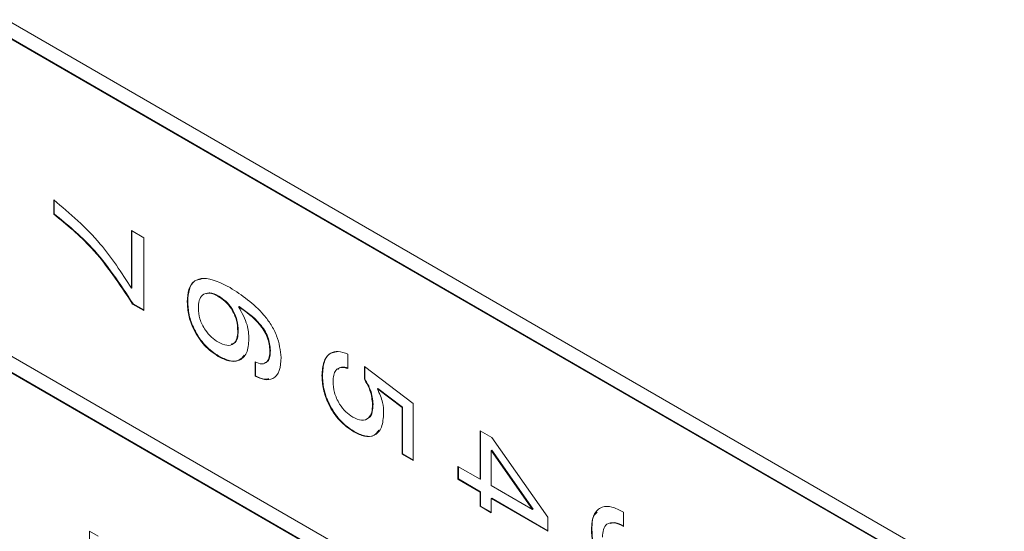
# Model space of a CAD drawing. Header units: millimetres. Extents: x 22 to 278, y 61 to 167.
# Tile 120 of 148: x 257.34 to 264.58, y 93.87 to 97.63. Entities that reach past the tile are written whole.
import ezdxf

# ---------------------------------------------------------------- set-up
doc = ezdxf.new("R2010")
doc.units = ezdxf.units.MM
doc.layers.get('0').update_dxf_attribs({"lineweight": 15})

msp = doc.modelspace()

# ---------------------------------------------------------------- linework, layer by layer
for p, q in [((266.2179, 92.4462), (242.247, 106.2843)), ((264.5209, 93.3034), (242.3531, 106.1006)), ((264.5244, 93.3054), (242.3566, 106.1026)), ((242.3531, 103.7734), (264.5209, 90.9762)), ((264.5209, 90.8538), (242.3531, 103.651)), ((264.5244, 90.8558), (242.3566, 103.653)), ((257.5912, 96.1978), (257.5912, 96.3025)), ((257.5947, 96.1998), (257.5947, 96.3045)), ((257.5947, 96.1998), (257.5912, 96.1978)), ((258.1623, 96.0775), (258.253, 96.0251)), ((258.1623, 95.6553), (258.1623, 96.0775)), ((258.1659, 95.6573), (258.1659, 96.0754)), ((258.253, 96.0251), (258.253, 95.4912)), ((258.1659, 95.6573), (258.1623, 95.6553)), ((258.8033, 95.5972), (258.7997, 95.5952)), ((258.1741, 95.5409), (258.1706, 95.5388)), ((258.253, 95.4912), (258.1706, 95.5388)), ((258.253, 95.4953), (258.1741, 95.5409)), ((258.5756, 95.5569), (258.5721, 95.5548)), ((258.9527, 95.5206), (258.9492, 95.5185)), ((258.9473, 95.34), (258.9438, 95.338)), ((258.8037, 95.1565), (258.8001, 95.1544)), ((259.183, 95.1976), (259.1795, 95.1955)), ((259.7519, 95.1703), (259.7519, 95.0656)), ((259.0707, 95.0087), (259.0707, 95.1134)), ((259.0742, 95.0108), (259.0742, 95.1154)), ((259.8737, 95.0791), (260.2329, 94.8077)), ((259.8737, 94.9865), (259.8737, 95.0791)), ((259.8772, 94.9885), (259.8772, 95.0764)), ((259.0742, 95.0108), (259.0707, 95.0087)), ((259.5656, 95.0166), (259.562, 95.0146)), ((259.8772, 94.9885), (259.8737, 94.9865)), ((259.9731, 94.9181), (259.9696, 94.9161)), ((260.1513, 94.7794), (259.9696, 94.9161)), ((260.1548, 94.7815), (259.9731, 94.9181)), ((259.9373, 94.8035), (259.9337, 94.8015)), ((260.1548, 94.7815), (260.1513, 94.7794)), ((260.1513, 94.4361), (260.1513, 94.7794)), ((260.1548, 94.4381), (260.1548, 94.7815)), ((260.2329, 94.8077), (260.2329, 94.389)), ((259.7994, 94.6026), (259.7959, 94.6005)), ((260.7242, 94.609), (260.8106, 94.5591)), ((260.7242, 94.253), (260.7242, 94.609)), ((260.7278, 94.2551), (260.7278, 94.6069)), ((260.8106, 94.5591), (261.2228, 93.9747)), ((260.1548, 94.4381), (260.1513, 94.4361)), ((260.2329, 94.389), (260.1513, 94.4361)), ((260.2329, 94.3931), (260.1548, 94.4381)), ((260.8094, 94.4656), (260.8058, 94.4636)), ((261.1094, 94.0307), (260.8058, 94.4636)), ((260.8058, 94.4636), (260.8058, 94.2059)), ((261.1129, 94.0327), (260.8094, 94.4656)), ((260.5611, 94.3472), (260.7242, 94.253)), ((260.5611, 94.253), (260.5611, 94.3472)), ((260.5646, 94.2551), (260.5646, 94.3452)), ((260.5646, 94.2551), (260.5611, 94.253)), ((260.7242, 94.1588), (260.5611, 94.253)), ((260.7278, 94.1609), (260.5646, 94.2551)), ((260.7278, 94.2551), (260.7242, 94.253)), ((260.8058, 94.2059), (261.1094, 94.0307)), ((260.7278, 94.1609), (260.7242, 94.1588)), ((260.7242, 94.0541), (260.7242, 94.1588)), ((260.7278, 94.0562), (260.7278, 94.1609)), ((260.7278, 94.0562), (260.7242, 94.0541)), ((260.8058, 94.007), (260.7242, 94.0541)), ((260.8058, 94.0111), (260.7278, 94.0562)), ((260.8094, 94.1138), (260.8058, 94.1117)), ((260.8058, 94.1117), (260.8058, 94.007)), ((261.2228, 93.871), (260.8058, 94.1117)), ((261.2228, 93.8751), (260.8094, 94.1138)), ((261.1129, 94.0327), (261.1094, 94.0307)), ((261.7727, 94.0142), (261.7776, 94.0113)), ((261.7776, 94.0113), (261.7776, 93.9066)), ((261.2228, 93.9747), (261.2228, 93.871)), ((257.8541, 93.8722), (257.9176, 93.8356)), ((257.8541, 93.5791), (257.8541, 93.8722)), ((261.5455, 93.8862), (261.5419, 93.8842))]:
    msp.add_line(p, q)
for points, knots in [([(257.5912, 96.3025), (257.71, 96.2029), (257.9225, 96.0249), (258.089, 95.7684), (258.1623, 95.6553)], [0, 0, 0, 0, 0.559313, 1, 1, 1, 1]), ([(258.1706, 95.5388), (258.0744, 95.6846), (257.9024, 95.9451), (257.6864, 96.1205), (257.5912, 96.1978)], [0, 0, 0, 0, 0.559551, 1, 1, 1, 1]), ([(258.1741, 95.5409), (258.0779, 95.6866), (257.906, 95.9471), (257.6899, 96.1226), (257.5947, 96.1998)], [0, 0, 0, 0, 0.559551, 1, 1, 1, 1]), ([(258.5721, 95.5548), (258.574, 95.5865), (258.5779, 95.6497), (258.6206, 95.7132), (258.7218, 95.7416), (258.8186, 95.6933), (258.8864, 95.6595)], [0, 0, 0, 0, 0.187308, 0.373997, 0.560972, 1, 1, 1, 1]), ([(258.5756, 95.5569), (258.5777, 95.5882), (258.5818, 95.6509), (258.6182, 95.7114), (258.6578, 95.7189), (258.6738, 95.7218)], [0, 0, 0, 0, 0.37456, 0.747883, 1, 1, 1, 1]), ([(258.8864, 95.6595), (258.9737, 95.6028), (259.083, 95.532), (259.1894, 95.3873), (259.2471, 95.2787), (259.2555, 95.1989), (259.2611, 95.1458)], [0, 0, 0, 0, 0.499466, 0.62531, 0.750994, 1, 1, 1, 1]), ([(258.7997, 95.5952), (258.7777, 95.6058), (258.7336, 95.6269), (258.683, 95.6108), (258.6569, 95.5668), (258.6548, 95.5282), (258.6537, 95.5089)], [0, 0, 0, 0, 0.280146, 0.559018, 0.779227, 1, 1, 1, 1]), ([(258.8033, 95.5972), (258.7805, 95.6094), (258.7461, 95.6278), (258.7209, 95.6166), (258.7124, 95.6129)], [0, 0, 0, 0, 0.661937, 1, 1, 1, 1]), ([(258.9438, 95.338), (258.9422, 95.3645), (258.9391, 95.4173), (258.9031, 95.4997), (258.8518, 95.5611), (258.8171, 95.5838), (258.7997, 95.5952)], [0, 0, 0, 0, 0.280506, 0.559256, 0.779276, 1, 1, 1, 1]), ([(258.9473, 95.34), (258.9458, 95.3665), (258.9427, 95.4193), (258.9066, 95.5017), (258.8554, 95.5632), (258.8206, 95.5858), (258.8033, 95.5972)], [0, 0, 0, 0, 0.280506, 0.559256, 0.779276, 1, 1, 1, 1]), ([(258.8001, 95.1544), (258.7657, 95.178), (258.6968, 95.2251), (258.6191, 95.3425), (258.5775, 95.4582), (258.5739, 95.5226), (258.5721, 95.5548)], [0, 0, 0, 0, 0.279903, 0.559103, 0.779286, 1, 1, 1, 1]), ([(258.8037, 95.1565), (258.7692, 95.1801), (258.7004, 95.2272), (258.6227, 95.3446), (258.5811, 95.4603), (258.5774, 95.5246), (258.5756, 95.5569)], [0, 0, 0, 0, 0.279903, 0.559103, 0.779286, 1, 1, 1, 1]), ([(258.6537, 95.5089), (258.6557, 95.4826), (258.6596, 95.4303), (258.6994, 95.3509), (258.7496, 95.292), (258.7836, 95.2699), (258.8006, 95.2589)], [0, 0, 0, 0, 0.279951, 0.559038, 0.779239, 1, 1, 1, 1]), ([(258.9492, 95.5185), (258.974, 95.4737), (259.0184, 95.3935), (259.0232, 95.3166), (259.0254, 95.2827)], [0, 0, 0, 0, 0.5584155, 1, 1, 1, 1]), ([(259.1795, 95.1955), (259.1764, 95.2283), (259.1717, 95.2775), (259.1365, 95.3452), (259.0703, 95.4348), (259.003, 95.4813), (258.9492, 95.5185)], [0, 0, 0, 0, 0.248941, 0.37441, 0.50003, 1, 1, 1, 1]), ([(259.183, 95.1976), (259.1799, 95.2303), (259.1753, 95.2796), (259.14, 95.3472), (259.0739, 95.4368), (259.0065, 95.4834), (258.9527, 95.5206)], [0, 0, 0, 0, 0.248941, 0.37441, 0.50003, 1, 1, 1, 1]), ([(259.0254, 95.2827), (259.0224, 95.2456), (259.0163, 95.1716), (258.9562, 95.118), (258.8791, 95.1149), (258.8265, 95.1412), (258.8001, 95.1544)], [0, 0, 0, 0, 0.279991, 0.559145, 0.779291, 1, 1, 1, 1]), ([(258.8006, 95.2589), (258.8218, 95.2486), (258.8642, 95.2281), (258.9135, 95.2419), (258.9402, 95.2825), (258.9426, 95.3194), (258.9438, 95.338)], [0, 0, 0, 0, 0.280269, 0.559276, 0.779344, 1, 1, 1, 1]), ([(258.894, 95.245), (258.902, 95.2462), (258.9242, 95.2494), (258.9433, 95.2855), (258.946, 95.3218), (258.9473, 95.34)], [0, 0, 0, 0, 0.2212729, 0.610116, 1, 1, 1, 1]), ([(258.9909, 95.164), (258.9789, 95.149), (258.9526, 95.1163), (258.8819, 95.1178), (258.8298, 95.1436), (258.8037, 95.1565)], [0, 0, 0, 0, 0.298844, 0.648974, 1, 1, 1, 1]), ([(259.0707, 95.1134), (259.088, 95.1066), (259.1226, 95.0932), (259.1608, 95.1101), (259.1775, 95.1493), (259.1788, 95.1801), (259.1795, 95.1955)], [0, 0, 0, 0, 0.280259, 0.558792, 0.779085, 1, 1, 1, 1]), ([(259.2611, 95.1458), (259.2592, 95.1121), (259.2554, 95.0449), (259.2091, 94.9859), (259.1411, 94.9787), (259.0942, 94.9987), (259.0707, 95.0087)], [0, 0, 0, 0, 0.2805095, 0.5593885, 0.7793586, 1, 1, 1, 1]), ([(259.139, 95.108), (259.1479, 95.1103), (259.1679, 95.1156), (259.1808, 95.1519), (259.1823, 95.1823), (259.183, 95.1976)], [0, 0, 0, 0, 0.2823286, 0.6406593, 1, 1, 1, 1]), ([(259.562, 95.0146), (259.5643, 95.049), (259.5688, 95.1178), (259.6148, 95.1785), (259.6798, 95.1973), (259.7278, 95.1793), (259.7519, 95.1703)], [0, 0, 0, 0, 0.280338, 0.559784, 0.779725, 1, 1, 1, 1]), ([(259.5656, 95.0166), (259.568, 95.0507), (259.5727, 95.1187), (259.613, 95.1792), (259.6533, 95.1853), (259.6676, 95.1875)], [0, 0, 0, 0, 0.393178, 0.785106, 1, 1, 1, 1]), ([(259.7519, 95.0656), (259.7344, 95.0705), (259.6994, 95.0801), (259.6636, 95.0572), (259.6461, 95.0175), (259.6445, 94.9859), (259.6436, 94.9701)], [0, 0, 0, 0, 0.279683, 0.558942, 0.779277, 1, 1, 1, 1]), ([(259.7554, 95.0677), (259.7374, 95.0732), (259.7063, 95.0829), (259.6862, 95.0663), (259.6777, 95.0593)], [0, 0, 0, 0, 0.576532, 1, 1, 1, 1]), ([(259.1706, 94.99), (259.1618, 94.9882), (259.1331, 94.9825), (259.0983, 94.9992), (259.0742, 95.0108)], [0, 0, 0, 0, 0.310703, 1, 1, 1, 1]), ([(259.7959, 94.6005), (259.7603, 94.625), (259.6893, 94.6738), (259.6095, 94.7956), (259.5675, 94.915), (259.5639, 94.9814), (259.562, 95.0146)], [0, 0, 0, 0, 0.279853, 0.558986, 0.77924, 1, 1, 1, 1]), ([(259.7994, 94.6026), (259.7639, 94.627), (259.6928, 94.6759), (259.6131, 94.7977), (259.571, 94.917), (259.5674, 94.9834), (259.5656, 95.0166)], [0, 0, 0, 0, 0.279853, 0.558986, 0.77924, 1, 1, 1, 1]), ([(259.6436, 94.9701), (259.6454, 94.9433), (259.6488, 94.8899), (259.6858, 94.8079), (259.7359, 94.7443), (259.7709, 94.7211), (259.7884, 94.7095)], [0, 0, 0, 0, 0.2802804, 0.5595279, 0.7794727, 1, 1, 1, 1]), ([(259.9337, 94.8015), (259.9305, 94.8359), (259.9249, 94.8975), (259.8893, 94.9593), (259.8737, 94.9865)], [0, 0, 0, 0, 0.559183, 1, 1, 1, 1]), ([(259.9373, 94.8035), (259.9341, 94.838), (259.9284, 94.8995), (259.8929, 94.9613), (259.8772, 94.9885)], [0, 0, 0, 0, 0.559183, 1, 1, 1, 1]), ([(259.9696, 94.9161), (259.9846, 94.8818), (260.0115, 94.8205), (260.0142, 94.7641), (260.0153, 94.7392)], [0, 0, 0, 0, 0.558768, 1, 1, 1, 1]), ([(259.7884, 94.7095), (259.8108, 94.6988), (259.8555, 94.6775), (259.9062, 94.6958), (259.9306, 94.7427), (259.9327, 94.7819), (259.9337, 94.8015)], [0, 0, 0, 0, 0.280047, 0.558892, 0.779158, 1, 1, 1, 1]), ([(259.9068, 94.7051), (259.9074, 94.7053), (259.9218, 94.7099), (259.9329, 94.747), (259.9358, 94.7847), (259.9373, 94.8035)], [0, 0, 0, 0, 0.0225824, 0.5106516, 1, 1, 1, 1]), ([(260.0153, 94.7392), (260.0127, 94.7019), (260.0074, 94.6274), (259.9512, 94.5682), (259.875, 94.5614), (259.8223, 94.5875), (259.7959, 94.6005)], [0, 0, 0, 0, 0.280328, 0.559443, 0.779442, 1, 1, 1, 1]), ([(259.9789, 94.6123), (259.9689, 94.5983), (259.9455, 94.5656), (259.8777, 94.5644), (259.8256, 94.5898), (259.7994, 94.6026)], [0, 0, 0, 0, 0.272355, 0.635716, 1, 1, 1, 1]), ([(261.5419, 93.8842), (261.5449, 93.9223), (261.5507, 93.9982), (261.612, 94.0541), (261.6919, 94.055), (261.7457, 94.0278), (261.7727, 94.0142)], [0, 0, 0, 0, 0.280115, 0.559017, 0.779197, 1, 1, 1, 1]), ([(261.5455, 93.8862), (261.5462, 93.9272), (261.5471, 93.9816), (261.5767, 94.0047), (261.584, 94.0105)], [0, 0, 0, 0, 0.753542, 1, 1, 1, 1]), ([(261.7776, 93.9066), (261.7552, 93.9174), (261.7104, 93.9388), (261.6551, 93.9303), (261.6269, 93.8861), (261.6246, 93.8466), (261.6235, 93.8268)], [0, 0, 0, 0, 0.280691, 0.559402, 0.779276, 1, 1, 1, 1]), ([(261.7812, 93.9087), (261.7581, 93.9208), (261.7208, 93.9403), (261.6916, 93.9312), (261.6806, 93.9277)], [0, 0, 0, 0, 0.619235, 1, 1, 1, 1]), ([(261.752, 93.4818), (261.7178, 93.5059), (261.6496, 93.5541), (261.5789, 93.6766), (261.5462, 93.7895), (261.5433, 93.8526), (261.5419, 93.8842)], [0, 0, 0, 0, 0.279361, 0.558332, 0.778914, 1, 1, 1, 1]), ([(261.7555, 93.4838), (261.7214, 93.5079), (261.6531, 93.5562), (261.5825, 93.6786), (261.5497, 93.7915), (261.5469, 93.8547), (261.5455, 93.8862)], [0, 0, 0, 0, 0.279361, 0.558332, 0.778914, 1, 1, 1, 1])]:
    msp.add_open_spline(points, degree=3, knots=knots)

doc.saveas('drawing.dxf')
